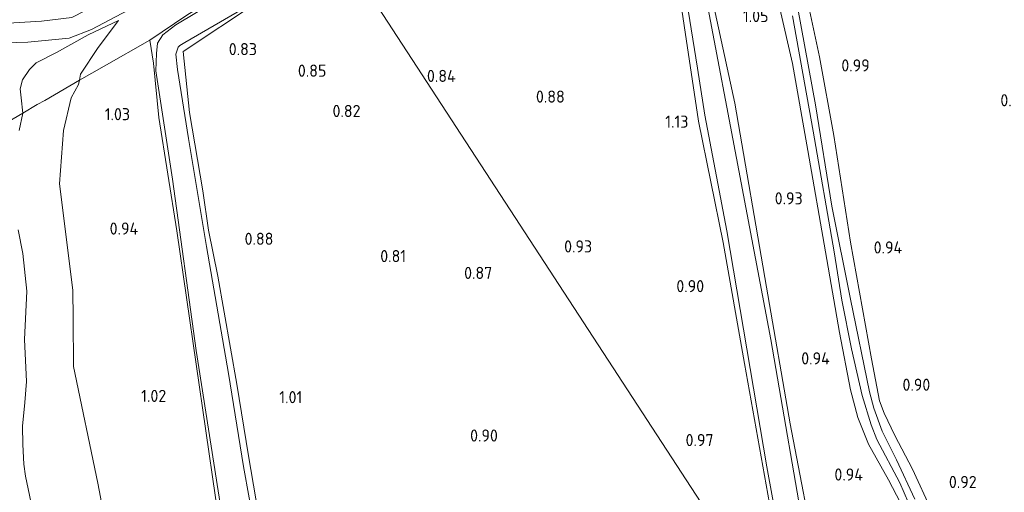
# Model space of a CAD drawing. Extents: x 130905 to 137824, y 412333 to 417928.
# Tile 210 of 256: x 134752 to 134898, y 415946 to 416016. Entities that reach past the tile are written whole.
import ezdxf
from ezdxf.enums import TextEntityAlignment as Align

# ---------------------------------------------------------------- set-up
doc = ezdxf.new("R2010")
doc.units = 0
for name, color, linetype, lineweight in [('B-ME-GR-GRAS-GV', 60, 'Continuous', 13), ('B-ME-GW-TALUD_KRUIN-G', 90, 'Continuous', 18), ('B-ME-GW-TALUD_TEEN-G', 90, 'Continuous', 18), ('B-ME-IE-TERREINAFSCHEIDING_KUNSTMATIG_HEKWERK-G', 20, 'IE-TERREINAFSCHEIDING-KUNSTMATIG', 18), ('B-ME-OG-WATER_SLOOT-G', 120, 'Continuous', 18), ('B-ME-OG-WATER_SLOOT-GV', 120, 'Continuous', 18), ('B-ME-VH-ONVERHARD-GV', 252, 'Continuous', 18), ('X-XX-AL-HOOGTELABEL-S', 7, 'Continuous', 25)]:
    doc.layers.add(name, color=color, linetype=linetype, lineweight=lineweight)
doc.styles.add('NLCS-ISO-ANNOTATIVE-T18', font='NLCS-ISO.ttf', dxfattribs={"height": 1.8})
doc.linetypes.add('IE-TERREINAFSCHEIDING-KUNSTMATIG', pattern='A,4,[82,NLCS.SHX,S=0.75,R=90,X=0,Y=0],4,-2', length=10)

# ---------------------------------------------------------------- blocks, each defined once
blk = doc.blocks.new('SAL-HOOGTELABEL-SO')
at = {"color": 0, "linetype": 'ByBlock', "lineweight": -2, "style": 'NLCS-ISO-ANNOTATIVE-T18'}
blk.add_attdef('HOOGTE', text='', height=1.8, dxfattribs=at).set_placement((2.79, 0), align=Align.RIGHT)

msp = doc.modelspace()

# ---------------------------------------------------------------- linework, layer by layer
at = {"layer": 'B-ME-GR-GRAS-GV'}
for points in [[(134866.97, 415922.985, 0.904), (134800.154, 416025.585, 0.948), (134810.319, 416031.457, 0.944), (134813.809, 416033.666, 0.904), (134817.345, 416035.752, 0.948), (134827.629, 416041.831, 0.969), (134844.802, 416051.918, 1.02), (134860.635, 416061.318, 1.163), (134881.216, 416073.65, 0.902), (134888.46, 416078.321, 1.129), (134892.581, 416080.695, 1.086), (134900.974, 416085.656, 1.003)], [(134870.446, 415934.528, 0.891), (134866.371, 415955.86, 0.895), (134862.833, 415976.151, 0.91), (134858.148, 416003.424, 0.978), (134853.047, 416026.943, 1.024), (134849.595, 416046.019, 1.037), (134848.885, 416047.015, 1.043), (134847.832, 416047.467, 0.982), (134846.347, 416047.083, 0.916), (134845.768, 416046.301, 0.888), (134845.692, 416044.646, 1.025), (134849.221, 416024.614, 0.922), (134850.646, 416014.917, 0.981), (134852.793, 416000.774, 1.026), (134856.429, 415982.775, 0.982), (134859.616, 415964.808, 0.951), (134863.305, 415944.075, 0.918)], [(134863.305, 415944.075, 0.918), (134859.616, 415964.808, 0.951), (134856.429, 415982.775, 0.982), (134852.793, 416000.774, 1.026), (134850.646, 416014.917, 0.981), (134849.221, 416024.614, 0.922), (134845.692, 416044.646, 1.025), (134845.768, 416046.301, 0.888), (134846.347, 416047.083, 0.916), (134847.832, 416047.467, 0.982), (134848.885, 416047.015, 1.043), (134849.595, 416046.019, 1.037), (134853.047, 416026.943, 1.024), (134858.148, 416003.424, 0.978), (134862.833, 415976.151, 0.91), (134866.371, 415955.86, 0.895), (134870.446, 415934.528, 0.891)], [(134868.892, 415937.136, 0.631), (134863.487, 415968.364, 0.631), (134857.535, 415999.98, 0.631), (134852.656, 416025.536, 0.631), (134848.955, 416044.653, 0.631), (134848.591, 416046.113, 0.631), (134847.997, 416046.778, 0.631), (134847.416, 416046.875, 0.631), (134846.617, 416046.459, 0.631), (134846.436, 416045.683, 0.631), (134849.607, 416027.415, 0.631), (134852.626, 416008.61, 0.631), (134853.707, 416001.637, 0.631), (134856.954, 415984.498, 0.631), (134862.885, 415949.493, 0.631), (134868.047, 415921.357, 0.631)], [(134781.169, 415944.963, 0.918), (134775.429, 415984.502, 0.959), (134772.761, 416001.309, 0.872), (134771.953, 416009.369, 0.849), (134771.4, 416012.753, 1.042), (134776.923, 416016.491, 1.008), (134782.202, 416019.771, 1.056), (134792.843, 416026.175, 0.941), (134797.741, 416029.216, 0.955), (134798.03, 416028.701, 0.57), (134775.248, 416015.044, 0.606), (134773.341, 416013.568, 0.606), (134772.556, 416012.342, 0.606), (134772.407, 416010.764, 0.606), (134772.311, 416008.193, 0.606), (134774.785, 415992.167, 0.606), (134778.296, 415966.763, 0.606), (134782.335, 415940.911, 0.606)], [(134786.959, 415940.269, 0.606), (134785.324, 415949.544, 0.606), (134783.095, 415963.357, 0.606), (134779.829, 415982.158, 0.606), (134777.13, 415998.168, 0.606), (134775.509, 416008.397, 0.606), (134775.275, 416010.699, 0.606), (134775.625, 416011.714, 0.606), (134775.837, 416011.963, 0.606), (134776.621, 416012.428, 0.606), (134799.884, 416025.984, 0.57), (134800.154, 416025.585, 0.948), (134787.372, 416018.382, 0.958), (134776.356, 416011.092, 0.927), (134777.286, 416002.038, 0.952), (134779.255, 415990.435, 0.919), (134780.121, 415984.606, 0.918), (134781.486, 415977.786, 0.88), (134784.311, 415961.78, 0.889), (134786.047, 415951.119, 0.913), (134788.541, 415936.326, 0.919)], [(134788.541, 415936.326, 0.919), (134786.047, 415951.119, 0.913), (134784.311, 415961.78, 0.889), (134781.486, 415977.786, 0.88), (134780.121, 415984.606, 0.918), (134779.255, 415990.435, 0.919), (134777.286, 416002.038, 0.952), (134776.356, 416011.092, 0.927), (134787.372, 416018.382, 0.958), (134800.154, 416025.585, 0.948), (134866.97, 415922.985, 0.904)], [(134887.327, 415943.033, 0.873), (134884.479, 415949.156, 0.903), (134881.886, 415954.157, 0.873), (134880.301, 415957.466, 0.873), (134879.625, 415959.289, 0.883), (134878.42, 415965.52, 0.963), (134875.329, 415982.826, 0.933), (134872.862, 415998.651, 0.913), (134870.711, 416010.278, 1.083), (134867.437, 416025.547, 0.963)], [(134867.437, 416025.547, 0.963), (134870.711, 416010.278, 1.083), (134872.862, 415998.651, 0.913), (134875.329, 415982.826, 0.933), (134878.42, 415965.52, 0.963), (134879.625, 415959.289, 0.883), (134880.301, 415957.466, 0.873), (134881.886, 415954.157, 0.873), (134884.479, 415949.156, 0.903), (134887.327, 415943.033, 0.873)], [(134748.056, 416012.333, 2.615), (134753.31, 416012.451, 2.303), (134759.449, 416013.078, 1.828), (134762.786, 416014.367, 1.628), (134770.911, 416018.63, 1.278), (134769.678, 416021.202, 1.353), (134759.864, 416016.102, 1.865), (134755.367, 416015.584, 2.265), (134749.619, 416015.257, 2.59)], [(134864.839, 416017.465, 1.093), (134866.717, 416009.297, 1.083), (134868.984, 415996.426, 0.963), (134871.589, 415981.374, 0.953), (134873.7, 415969.418, 0.963), (134875.288, 415960.912, 0.923), (134876.381, 415956.803, 0.903), (134877.966, 415952.844, 0.843), (134880.966, 415947.585, 0.863), (134882.709, 415944.183, 0.873)], [(134882.709, 415944.183, 0.873), (134880.966, 415947.585, 0.863), (134877.966, 415952.844, 0.843), (134876.381, 415956.803, 0.903), (134875.288, 415960.912, 0.923), (134873.7, 415969.418, 0.963), (134871.589, 415981.374, 0.953), (134868.984, 415996.426, 0.963), (134866.717, 416009.297, 1.083), (134864.839, 416017.465, 1.093)], [(134884.849, 415944.728, 0.703), (134882.155, 415950.528, 0.703), (134880.005, 415954.781, 0.703), (134878.764, 415958.198, 0.703), (134878.121, 415960.602, 0.753), (134875.299, 415974.337, 0.803), (134872.548, 415988.161, 0.763), (134870.124, 416003.188, 0.743), (134867.517, 416017.477, 0.773)], [(134776.923, 416016.491, 1.008), (134771.4, 416012.753, 1.042), (134764.643, 416008.918, 1.013), (134760.979, 416006.811, 1.083), (134761.136, 416007.707, 1.169), (134763.762, 416011.668, 1.288), (134766.772, 416015.657, 1.375), (134762.254, 416013.564, 1.656), (134757.593, 416010.933, 1.87), (134754.548, 416009.41, 2.027), (134753.587, 416008.425, 2.055), (134752.527, 416006.868, 2.088), (134752.198, 416005.57, 2.118), (134752.35, 416004.217, 2.105), (134752.578, 416001.935, 2.105), (134744.524, 415997.23, 2.249)], [(134866.712, 416016.385, 0.763), (134869.796, 415999.273, 0.793), (134872.888, 415981.375, 0.753), (134874.021, 415974.233, 0.753), (134875.471, 415967.018, 0.753), (134877.041, 415960.085, 0.733), (134878.391, 415955.732, 0.693), (134879.232, 415953.564, 0.703), (134882.645, 415947.147, 0.673), (134883.905, 415944.162, 0.673)], [(134767.896, 415924.955, 1.003), (134763.706, 415947.062, 1.098), (134760.09, 415964.368, 1.043), (134760.053, 415971.472, 1.086), (134759.995, 415975.693, 0.999), (134758.006, 415991.459, 0.979), (134758.597, 415999.386, 1.036), (134759.749, 416004.189, 1.071), (134760.86, 416006.204, 1.061), (134760.979, 416006.811, 1.083), (134764.643, 416008.918, 1.013), (134771.4, 416012.753, 1.042), (134771.953, 416009.369, 0.849), (134772.761, 416001.309, 0.872), (134775.429, 415984.502, 0.959), (134781.169, 415944.963, 0.918)], [(134752.017, 415999.384, 2.036), (134752.578, 416001.935, 2.105), (134754.692, 416003.21, 1.877), (134755.849, 416003.842, 1.533), (134760.979, 416006.811, 1.083), (134760.86, 416006.204, 1.061), (134759.749, 416004.189, 1.071), (134758.597, 415999.386, 1.036), (134758.006, 415991.459, 0.979), (134759.995, 415975.693, 0.999), (134760.053, 415971.472, 1.086), (134760.09, 415964.368, 1.043), (134763.706, 415947.062, 1.098), (134767.896, 415924.955, 1.003), (134770.748, 415901.924, 1.095), (134776.016, 415875.648, 1.005), (134779.605, 415851.2, 1.036), (134784.152, 415822.368, 1.058), (134786.22, 415795.52, 1.181)], [(134744.524, 415997.23, 2.249), (134752.578, 416001.935, 2.105), (134752.017, 415999.384, 2.036)], [(134751.909, 415984.633, 2.073), (134752.574, 415981.11, 2.016), (134753.197, 415975.545, 1.949), (134752.841, 415968.368, 1.877), (134753.127, 415962.136, 1.861), (134752.896, 415959.014, 1.837), (134752.544, 415955.534, 1.982), (134752.587, 415952.8, 1.939), (134752.746, 415949.87, 1.859), (134752.992, 415948.095, 1.902), (134755.622, 415935.418, 1.979), (134759.018, 415916.34, 1.969), (134762.473, 415893.758, 1.967), (134763.913, 415884.478, 1.985), (134765.114, 415880.563, 1.903), (134767.43, 415869.636, 1.869), (134767.725, 415861.461, 1.811), (134768.951, 415851.151, 1.849), (134770.41, 415840.808, 1.913), (134772.18, 415832.319, 1.862), (134774.12, 415820.886, 1.938), (134776.481, 415803.094, 1.99), (134779.101, 415787.268, 1.995)], [(134779.101, 415787.268, 1.995), (134776.481, 415803.094, 1.99), (134774.12, 415820.886, 1.938), (134772.18, 415832.319, 1.862), (134770.41, 415840.808, 1.913), (134768.951, 415851.151, 1.849), (134767.725, 415861.461, 1.811), (134767.43, 415869.636, 1.869), (134765.114, 415880.563, 1.903), (134763.913, 415884.478, 1.985), (134762.473, 415893.758, 1.967), (134759.018, 415916.34, 1.969), (134755.622, 415935.418, 1.979), (134752.992, 415948.095, 1.902), (134752.746, 415949.87, 1.859), (134752.587, 415952.8, 1.939), (134752.544, 415955.534, 1.982), (134752.896, 415959.014, 1.837), (134753.127, 415962.136, 1.861), (134752.841, 415968.368, 1.877), (134753.197, 415975.545, 1.949), (134752.574, 415981.11, 2.016), (134751.909, 415984.633, 2.073)]]:
    msp.add_polyline3d(points, dxfattribs=at)
msp.add_polyline3d([(134754.692, 416003.21, 1.877), (134752.578, 416001.935, 2.105), (134752.35, 416004.217, 2.105), (134752.198, 416005.57, 2.118), (134752.527, 416006.868, 2.088), (134753.587, 416008.425, 2.055), (134754.548, 416009.41, 2.027), (134757.593, 416010.933, 1.87), (134762.254, 416013.564, 1.656), (134766.772, 416015.657, 1.375), (134763.762, 416011.668, 1.288), (134761.136, 416007.707, 1.169), (134760.979, 416006.811, 1.083), (134755.849, 416003.842, 1.533)], close=True, dxfattribs=at)
at = {"layer": 'B-ME-GW-TALUD_KRUIN-G'}
for points in [[(134752.017, 415999.384, 2.036), (134752.578, 416001.935, 2.105), (134752.35, 416004.217, 2.105), (134752.198, 416005.57, 2.118), (134752.527, 416006.868, 2.088), (134753.587, 416008.425, 2.055), (134754.548, 416009.41, 2.027), (134757.593, 416010.933, 1.87), (134762.254, 416013.564, 1.656), (134766.772, 416015.657, 1.375)], [(134779.101, 415787.268, 1.995), (134776.481, 415803.094, 1.99), (134774.12, 415820.886, 1.938), (134772.18, 415832.319, 1.862), (134770.41, 415840.808, 1.913), (134768.951, 415851.151, 1.849), (134767.725, 415861.461, 1.811), (134767.43, 415869.636, 1.869), (134765.114, 415880.563, 1.903), (134763.913, 415884.478, 1.985), (134762.473, 415893.758, 1.967), (134759.018, 415916.34, 1.969), (134755.622, 415935.418, 1.979), (134752.992, 415948.095, 1.902), (134752.746, 415949.87, 1.859), (134752.587, 415952.8, 1.939), (134752.544, 415955.534, 1.982), (134752.896, 415959.014, 1.837), (134753.127, 415962.136, 1.861), (134752.841, 415968.368, 1.877), (134753.197, 415975.545, 1.949), (134752.574, 415981.11, 2.016), (134751.909, 415984.633, 2.073)]]:
    msp.add_polyline3d(points, dxfattribs=at)
at = {"layer": 'B-ME-GW-TALUD_TEEN-G'}
msp.add_polyline3d([(134786.22, 415795.52, 1.181), (134784.152, 415822.368, 1.058), (134779.605, 415851.2, 1.036), (134776.016, 415875.648, 1.005), (134770.748, 415901.924, 1.095), (134767.896, 415924.955, 1.003), (134763.706, 415947.062, 1.098), (134760.09, 415964.368, 1.043), (134760.053, 415971.472, 1.086), (134759.995, 415975.693, 0.999), (134758.006, 415991.459, 0.979), (134758.597, 415999.386, 1.036), (134759.749, 416004.189, 1.071), (134760.86, 416006.204, 1.061), (134760.979, 416006.811, 1.083), (134761.136, 416007.707, 1.169), (134763.762, 416011.668, 1.288), (134766.772, 416015.657, 1.375)], dxfattribs=at)
at = {"layer": 'B-ME-IE-TERREINAFSCHEIDING_KUNSTMATIG_HEKWERK-G'}
msp.add_polyline3d([(134744.524, 415997.23, 2.249), (134752.578, 416001.935, 2.105), (134754.692, 416003.21, 1.877), (134755.849, 416003.842, 1.533), (134760.979, 416006.811, 1.083), (134764.643, 416008.918, 1.013), (134771.4, 416012.753, 1.042)], dxfattribs=at)
at = {"layer": 'B-ME-OG-WATER_SLOOT-G'}
for points in [[(134866.97, 415922.985, 0.904), (134863.305, 415944.075, 0.918), (134859.616, 415964.808, 0.951), (134856.429, 415982.775, 0.982), (134852.793, 416000.774, 1.026), (134850.646, 416014.917, 0.981), (134849.221, 416024.614, 0.922), (134845.692, 416044.646, 1.025), (134845.768, 416046.301, 0.888), (134846.347, 416047.083, 0.916), (134847.832, 416047.467, 0.982), (134848.885, 416047.015, 1.043), (134849.595, 416046.019, 1.037), (134853.047, 416026.943, 1.024), (134858.148, 416003.424, 0.978), (134862.833, 415976.151, 0.91), (134866.371, 415955.86, 0.895), (134870.446, 415934.528, 0.891), (134874.253, 415911.951, 0.885)], [(134797.741, 416029.216, 0.955), (134792.843, 416026.175, 0.941), (134782.202, 416019.771, 1.056), (134776.923, 416016.491, 1.008), (134771.4, 416012.753, 1.042), (134771.953, 416009.369, 0.849), (134772.761, 416001.309, 0.872), (134775.429, 415984.502, 0.959), (134781.169, 415944.963, 0.918), (134786.311, 415912.17, 0.941), (134790.288, 415886.966, 0.927), (134793.907, 415864.769, 0.89), (134798.5, 415836.457, 0.945), (134802.682, 415810.884, 0.923), (134805.196, 415794.776, 1.014), (134807.013, 415783.749, 0.907)], [(134776.356, 416011.092, 0.927), (134787.372, 416018.382, 0.958), (134800.154, 416025.585, 0.948)], [(134887.327, 415943.033, 0.873), (134884.479, 415949.156, 0.903), (134881.886, 415954.157, 0.873), (134880.301, 415957.466, 0.873), (134879.625, 415959.289, 0.883), (134878.42, 415965.52, 0.963), (134875.329, 415982.826, 0.933), (134872.862, 415998.651, 0.913), (134870.711, 416010.278, 1.083), (134867.437, 416025.547, 0.963)], [(134864.839, 416017.465, 1.093), (134866.717, 416009.297, 1.083), (134868.984, 415996.426, 0.963), (134871.589, 415981.374, 0.953), (134873.7, 415969.418, 0.963), (134875.288, 415960.912, 0.923), (134876.381, 415956.803, 0.903), (134877.966, 415952.844, 0.843), (134880.966, 415947.585, 0.863), (134882.709, 415944.183, 0.873)], [(134811.742, 415791.784, 0.825), (134808.801, 415807.71, 0.829), (134805.953, 415828.169, 0.781), (134803.221, 415847.231, 0.835), (134800.387, 415865.443, 0.898), (134796.916, 415885.104, 0.887), (134794.146, 415899.9, 0.898), (134793.675, 415902.009, 0.831), (134793.477, 415902.93, 0.78), (134793.332, 415903.866, 0.791), (134793.444, 415904.764, 0.873), (134793.103, 415906.18, 0.92), (134792.867, 415909.037, 0.946), (134791.334, 415919.583, 0.96), (134788.541, 415936.326, 0.919), (134786.047, 415951.119, 0.913), (134784.311, 415961.78, 0.889), (134781.486, 415977.786, 0.88), (134780.121, 415984.606, 0.918), (134779.255, 415990.435, 0.919), (134777.286, 416002.038, 0.952), (134776.356, 416011.092, 0.927)]]:
    msp.add_polyline3d(points, dxfattribs=at)
at = {"layer": 'B-ME-OG-WATER_SLOOT-GV'}
msp.add_polyline3d([(134871.13, 415922.109, 0.631), (134872.606, 415914.442, 0.631), (134868.047, 415921.357, 0.631), (134862.885, 415949.493, 0.631), (134856.954, 415984.498, 0.631), (134853.707, 416001.637, 0.631), (134852.626, 416008.61, 0.631), (134849.607, 416027.415, 0.631), (134846.436, 416045.683, 0.631), (134846.617, 416046.459, 0.631), (134847.416, 416046.875, 0.631), (134847.997, 416046.778, 0.631), (134848.591, 416046.113, 0.631), (134848.955, 416044.653, 0.631), (134852.656, 416025.536, 0.631), (134857.535, 415999.98, 0.631), (134863.487, 415968.364, 0.631), (134868.892, 415937.136, 0.631)], close=True, dxfattribs=at)
for points in [[(134782.335, 415940.911, 0.606), (134778.296, 415966.763, 0.606), (134774.785, 415992.167, 0.606), (134772.311, 416008.193, 0.606), (134772.407, 416010.764, 0.606), (134772.556, 416012.342, 0.606), (134773.341, 416013.568, 0.606), (134775.248, 416015.044, 0.606), (134798.03, 416028.701, 0.57), (134799.884, 416025.984, 0.57), (134776.621, 416012.428, 0.606), (134775.837, 416011.963, 0.606), (134775.625, 416011.714, 0.606), (134775.275, 416010.699, 0.606), (134775.509, 416008.397, 0.606), (134777.13, 415998.168, 0.606), (134779.829, 415982.158, 0.606), (134783.095, 415963.357, 0.606), (134785.324, 415949.544, 0.606), (134786.959, 415940.269, 0.606)], [(134867.517, 416017.477, 0.773), (134870.124, 416003.188, 0.743), (134872.548, 415988.161, 0.763), (134875.299, 415974.337, 0.803), (134878.121, 415960.602, 0.753), (134878.764, 415958.198, 0.703), (134880.005, 415954.781, 0.703), (134882.155, 415950.528, 0.703), (134884.849, 415944.728, 0.703)], [(134883.905, 415944.162, 0.673), (134882.645, 415947.147, 0.673), (134879.232, 415953.564, 0.703), (134878.391, 415955.732, 0.693), (134877.041, 415960.085, 0.733), (134875.471, 415967.018, 0.753), (134874.021, 415974.233, 0.753), (134872.888, 415981.375, 0.753), (134869.796, 415999.273, 0.793), (134866.712, 416016.385, 0.763)]]:
    msp.add_polyline3d(points, dxfattribs=at)
at = {"layer": 'B-ME-VH-ONVERHARD-GV'}
msp.add_polyline3d([(134749.619, 416015.257, 2.59), (134755.367, 416015.584, 2.265), (134759.864, 416016.102, 1.865), (134769.678, 416021.202, 1.353), (134770.911, 416018.63, 1.278), (134762.786, 416014.367, 1.628), (134759.449, 416013.078, 1.828), (134753.31, 416012.451, 2.303), (134748.056, 416012.333, 2.615)], dxfattribs=at)

# ---------------------------------------------------------------- block references
at = {"layer": 'X-XX-AL-HOOGTELABEL-S'}
for p, values in [((134860.362, 416015.45, 1.054), {'HOOGTE': '1.05'}), ((134784.51, 416010.538, 0.83), {'HOOGTE': '0.83'}), ((134794.804, 416007.341, 0.849), {'HOOGTE': '0.85'}), ((134875.373, 416008.119, 0.992), {'HOOGTE': '0.99'}), ((134813.986, 416006.563, 0.843), {'HOOGTE': '0.84'}), ((134830.152, 416003.494, 0.879), {'HOOGTE': '0.88'}), ((134898.896, 416002.956, 0.934), {'HOOGTE': '0.93'}), ((134765.689, 416000.892, 1.03), {'HOOGTE': '1.03'}), ((134799.864, 416001.363, 0.818), {'HOOGTE': '0.82'}), ((134848.487, 415999.788, 1.125), {'HOOGTE': '1.13'}), ((134865.432, 415988.411, 0.929), {'HOOGTE': '0.93'}), ((134766.9, 415983.931, 0.943), {'HOOGTE': '0.94'}), ((134786.949, 415982.414, 0.88), {'HOOGTE': '0.88'}), ((134834.209, 415981.281, 0.929), {'HOOGTE': '0.93'}), ((134880.193, 415981.129, 0.942), {'HOOGTE': '0.94'}), ((134806.629, 415979.849, 0.812), {'HOOGTE': '0.81'}), ((134819.403, 415977.353, 0.868), {'HOOGTE': '0.87'}), ((134850.817, 415975.393, 0.904), {'HOOGTE': '0.90'}), ((134869.452, 415964.683, 0.942), {'HOOGTE': '0.94'}), ((134884.35, 415960.773, 0.904), {'HOOGTE': '0.90'}), ((134771.057, 415959.117, 1.018), {'HOOGTE': '1.02'}), ((134791.23, 415958.931, 1.006), {'HOOGTE': '1.01'}), ((134820.234, 415953.24, 0.899), {'HOOGTE': '0.90'}), ((134852.213, 415952.567, 0.968), {'HOOGTE': '0.97'}), ((134874.369, 415947.459, 0.942), {'HOOGTE': '0.94'}), ((134891.228, 415946.353, 0.917), {'HOOGTE': '0.92'})]:
    msp.add_blockref('SAL-HOOGTELABEL-SO', p, dxfattribs=at).add_auto_attribs(values)

doc.saveas('drawing.dxf')
